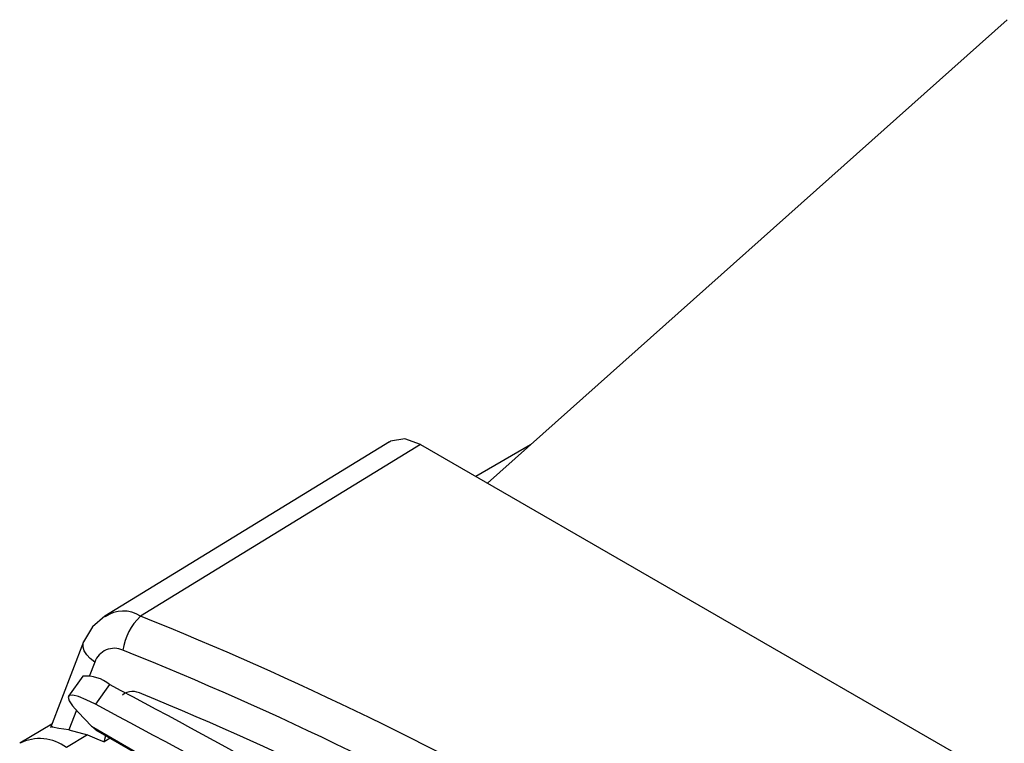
# Model space of a CAD drawing. Header units: millimetres. Extents: x 0 to 559, y 0 to 432.
# Tile 20 of 23: x 354 to 370, y 354 to 366. Entities that reach past the tile are written whole.
import ezdxf

# ---------------------------------------------------------------- set-up
doc = ezdxf.new("R2010")
doc.units = ezdxf.units.MM
doc.header["$LTSCALE"] = 2

msp = doc.modelspace()

# ---------------------------------------------------------------- linework, layer by layer
for p, q in [((369.6293719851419, 366.2493230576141), (361.1804261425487, 358.7119148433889)), ((359.5864229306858, 359.3840663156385), (354.9614874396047, 356.5496290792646)), ((360.0942294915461, 359.3389628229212), (355.5403235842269, 356.5480567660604)), ((360.0942294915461, 359.3389628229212), (374.4173705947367, 351.0703894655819)), ((361.8787880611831, 359.3349320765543), (360.9899998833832, 358.8218455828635)), ((354.615335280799, 356.1311146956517), (354.6191381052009, 356.1391108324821)), ((354.6152413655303, 356.1308991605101), (354.0757700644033, 354.7342593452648)), ((354.7978444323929, 355.7997218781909), (354.7085457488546, 355.5670226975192)), ((354.6011929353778, 355.5706709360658), (354.3702118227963, 355.2488233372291)), ((355.0381533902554, 355.4366198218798), (354.8071722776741, 355.1147722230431)), ((354.498785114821, 355.020585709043), (354.3746618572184, 354.6974745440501)), ((354.7450994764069, 354.7573482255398), (354.5281968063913, 354.9865415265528)), ((354.0981081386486, 354.7920904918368), (353.5768378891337, 354.4805697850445)), ((354.7450994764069, 354.7573482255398), (368.3922603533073, 346.8790099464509)), ((354.814843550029, 354.7020613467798), (368.4620044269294, 346.8237230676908)), ((354.6792475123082, 354.6168925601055), (354.3370696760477, 354.4124007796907)), ((354.3746618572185, 354.6974745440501), (354.6792475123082, 354.6168925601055)), ((354.9514378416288, 354.5058094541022), (354.9771281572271, 354.6083764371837)), ((355.0496758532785, 354.5664955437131), (354.9514378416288, 354.5058094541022))]:
    msp.add_line(p, q)
at = {"flags": 128}
for points in [[(360.0942294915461, 359.3389628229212), (359.8373160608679, 359.4315252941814), (359.6038575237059, 359.3940404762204), (359.5890599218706, 359.3801872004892)], [(354.9612877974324, 356.5494930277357), (354.7589083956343, 356.3736679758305), (354.6152468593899, 356.130911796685)], [(354.7978444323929, 355.7997218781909), (354.72474860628, 355.8577579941), (354.6669280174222, 355.9195772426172), (354.6268719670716, 355.982518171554), (354.6063049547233, 356.0438710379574), (354.6061124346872, 356.1009944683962), (354.615335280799, 356.1311146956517)], [(354.8071722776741, 355.1147722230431), (354.6547843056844, 355.1897158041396), (354.5310088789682, 355.2396795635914), (354.439637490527, 355.2631330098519), (354.3834690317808, 355.2593577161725), (354.3642240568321, 355.2284693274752), (354.3824920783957, 355.1714140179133), (354.4377135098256, 355.0899395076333), (354.5281968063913, 354.9865415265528)], [(354.3746618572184, 354.6974745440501), (354.2120616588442, 354.7222030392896), (354.1120022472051, 354.7453157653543), (354.0897893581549, 354.7585215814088), (354.0927116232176, 354.7751613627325)], [(354.814843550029, 354.7020613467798), (354.7928026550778, 354.7160975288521), (354.7450994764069, 354.7573482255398)], [(354.6792475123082, 354.6168925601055), (354.8318061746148, 354.554795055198), (354.9514378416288, 354.5058094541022)]]:
    msp.add_lwpolyline(points, dxfattribs=at)
for centre, radius, start, end in [((355.2613046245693, 356.1260013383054), 0.5059469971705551, 56.53148720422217, 126.0232265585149), ((356.1604480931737, 355.878465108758), 0.9126376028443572, 132.8034932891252, 172.6492069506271), ((334.1503391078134, 303.2797041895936), 57.40251581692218, 51.88337587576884, 68.12200065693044), ((355.1151884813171, 355.690139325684), 0.3357314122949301, 65.33164781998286, 160.9496174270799), ((334.036584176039, 303.1533686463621), 56.94292617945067, 51.88337587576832, 68.1220006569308), ((354.6607062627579, 354.985468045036), 0.5882212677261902, 50.08313509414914, 95.80684018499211), ((263.7474728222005, 183.578135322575), 194.600429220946, 57.9824745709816, 62.02290196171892), ((355.4173012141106, 355.0375435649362), 0.2843086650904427, 59.88934696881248, 126.7264334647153), ((334.0242445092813, 302.6815892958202), 56.8396466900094, 52.2700070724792, 67.73536946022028), ((263.516491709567, 183.2562877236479), 194.6004292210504, 57.9824745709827, 62.02290196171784), ((353.9019206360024, 353.8325472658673), 0.7249722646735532, 53.11373301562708, 116.6608441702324)]:
    msp.add_arc(centre, radius, start, end)

doc.saveas('drawing.dxf')
